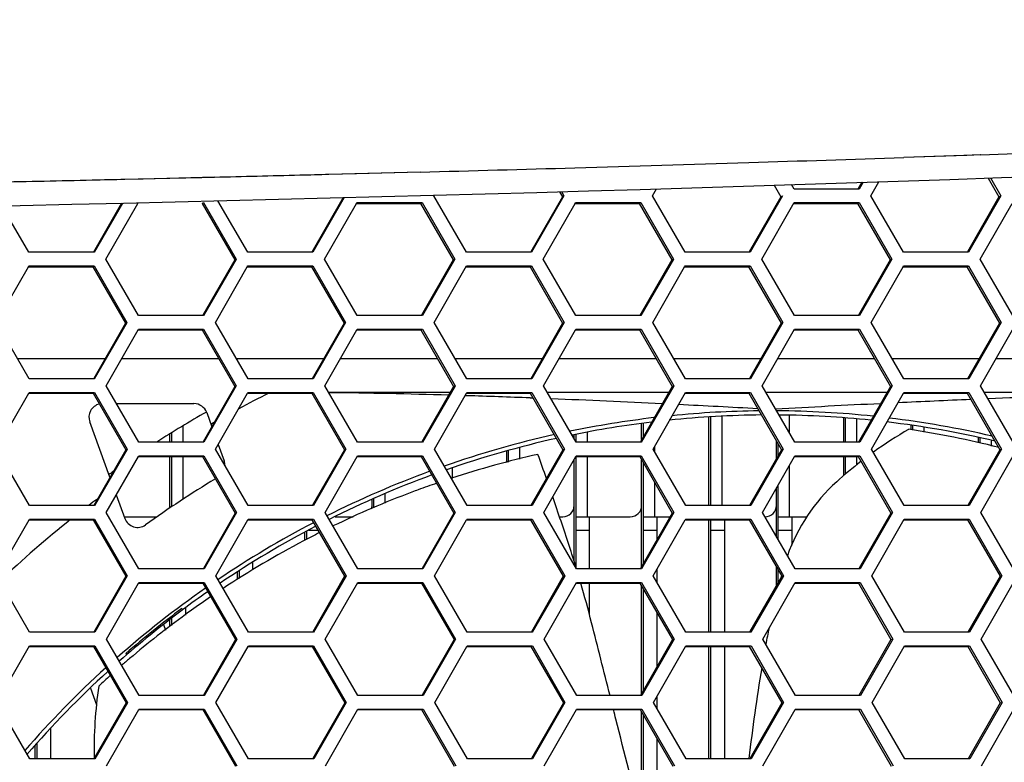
# Model space of a CAD drawing. Header units: millimetres. Extents: x 0 to 420, y -341 to 792.
# Tile 215 of 256: x 181.61 to 189.02, y 229.96 to 235.54. Entities that reach past the tile are written whole.
import ezdxf

# ---------------------------------------------------------------- set-up
doc = ezdxf.new("R2010")
doc.units = ezdxf.units.MM
doc.header["$LTSCALE"] = 23.1
doc.layers.get('0').update_dxf_attribs({"linetype": 'CONTINUOUS'})
doc.layers.add('02___PRT_ALL_AXES', color=7, linetype='CONTINUOUS')
doc.layers.add('DIM_PILOTEES', color=7, linetype='CONTINUOUS')
doc.styles.get("Standard").update_dxf_attribs({"font": 'txt', "width": 0.7})
doc.dimstyles.new('DIMSTYLE_4', dxfattribs={"dimtxt": 2.5, "dimasz": 3.5, "dimexe": 2, "dimexo": 0, "dimtad": 1, "dimdec": 0, "dimlfac": 5.882353, "dimdsep": 46, "dimtxsty": 'Standard', "dimblk": '_FILLED', "dimblk1": '_FILLED', "dimblk2": '_FILLED', "dimcen": 0.09, "dimazin": 2, "dimtp": 0.5, "dimtm": 0.5, "dimtfac": 1, "dimtdec": 0, "dimtofl": 0, "dimtmove": 0, "dimatfit": 3, "dimldrblk": '_FILLED', "dimfxl": 0, "dimtolj": 1, "dimarcsym": 0})

# ---------------------------------------------------------------- blocks, each defined once
blk = doc.blocks.new('_FILLED')
at = {"color": 0, "linetype": 'ByBlock'}
blk.add_solid([(0, 0), (-1, 0.1429), (-1, -0.1429)], dxfattribs=at)
blk = doc.blocks.new('*D5')
at = {"layer": 'DIM_PILOTEES', "color": 2, "linetype": 'Continuous'}
for p, q in [((169.5758, 261.6325), (214.7236, 261.6325)), ((212.7236, 261.6325), (212.7236, 247.9189)), ((212.7236, 234.2053), (212.7236, 247.9189)), ((203.5758, 234.2053), (214.7236, 234.2053))]:
    blk.add_line(p, q, dxfattribs=at)
at = {"layer": 'DIM_PILOTEES', "color": 2, "linetype": 'Continuous', "xscale": 3.5, "yscale": 3.5, "zscale": 3.5}
for p, rotation in [((212.7236, 261.6325), 90), ((212.7236, 234.2053), 270)]:
    blk.add_blockref('_FILLED', p, dxfattribs=dict(at, rotation=rotation))
at = {"layer": 'DIM_PILOTEES', "color": 2, "linetype": 'Continuous', "insert": (209.5986, 247.9189), "char_height": 2.5, "width": 7.232143, "attachment_point": 2, "rotation": 90, "line_spacing_factor": 0.9}
blk.add_mtext('{\\ftxt;\\W0.0001;\\H0.0001;\\~}{\\ftxt;\\W1.9285714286;\\H2.5; }{\\ftxt;\\W0.0001;\\H0.0001;\\~}', dxfattribs=at)

msp = doc.modelspace()

# ---------------------------------------------------------------- linework, layer by layer
at = {"color": 7, "linetype": 'Continuous'}
for p, q in [((188.736, 234.5234), (188.2618, 234.5074)), ((188.8398, 234.527), (188.736, 234.5234)), ((184.6246, 234.398), (183.9395, 234.3793)), ((182.5414, 234.3455), (182.4048, 234.3425)), ((182.5035, 234.3442), (182.4049, 234.3419)), ((182.9827, 234.3555), (182.5035, 234.3442)), ((183.0796, 234.3585), (182.5414, 234.3455)), ((183.0797, 234.3578), (182.9827, 234.3555)), ((184.1468, 234.3847), (183.9395, 234.3793)), ((184.6247, 234.3974), (184.1468, 234.3847)), ((188.0141, 234.2195), (188.0747, 234.3254)), ((188.8964, 234.3529), (188.9774, 234.2129)), ((188.9141, 234.3535), (188.9916, 234.2195)), ((185.6725, 234.2505), (185.6942, 234.2129)), ((185.6878, 234.251), (185.706, 234.2195)), ((186.3712, 234.2195), (186.4015, 234.2723)), ((187.2862, 234.2995), (187.3363, 234.2129)), ((187.4371, 234.2705), (187.4178, 234.3038)), ((187.926, 234.2705), (187.4371, 234.2705)), ((187.9454, 234.3211), (187.9164, 234.2705)), ((187.9552, 234.3214), (187.926, 234.2705)), ((183.3287, 233.7948), (183.1045, 234.1824)), ((184.0472, 234.2058), (183.8114, 233.7948)), ((184.0541, 234.206), (183.8182, 233.7948)), ((184.9732, 233.7948), (184.7275, 234.2195)), ((185.6942, 234.2129), (185.4565, 233.7983)), ((185.706, 234.2195), (185.4625, 233.7948)), ((185.6942, 234.2129), (185.706, 234.2195)), ((186.617, 233.7948), (186.3712, 234.2195)), ((187.3363, 234.2129), (187.0991, 233.7988)), ((187.3493, 234.2195), (187.106, 233.7948)), ((187.3363, 234.2129), (187.3493, 234.2195)), ((188.2599, 233.7948), (188.0141, 234.2195)), ((188.9774, 234.2129), (188.7408, 233.7993)), ((188.9916, 234.2195), (188.7486, 233.7948)), ((188.9774, 234.2129), (188.9916, 234.2195)), ((181.6835, 233.7948), (181.4808, 234.1452)), ((182.3802, 234.165), (182.169, 233.7972)), ((182.3859, 234.1651), (182.1732, 233.7948)), ((182.2614, 233.7439), (182.5016, 234.162)), ((182.5016, 234.162), (182.5054, 234.1686)), ((182.9851, 234.162), (182.995, 234.1686)), ((182.9851, 234.162), (183.2307, 233.7376)), ((182.995, 234.1686), (183.2407, 233.7439)), ((183.9064, 233.7439), (184.1464, 234.162)), ((184.1464, 234.162), (184.1501, 234.1686)), ((184.1464, 234.162), (184.6285, 234.162)), ((184.1501, 234.1686), (184.6395, 234.1686)), ((184.6285, 234.162), (184.6395, 234.1686)), ((184.6285, 234.162), (184.8741, 233.7376)), ((184.6395, 234.1686), (184.8853, 233.7439)), ((185.5507, 233.7439), (185.7904, 234.162)), ((185.7904, 234.162), (185.7942, 234.1686)), ((185.7904, 234.162), (186.2711, 234.162)), ((185.7942, 234.1686), (186.2833, 234.1686)), ((186.2711, 234.162), (186.2833, 234.1686)), ((186.2711, 234.162), (186.5167, 233.7376)), ((186.2833, 234.1686), (186.5291, 233.7439)), ((187.1942, 233.7439), (187.4374, 234.1686)), ((187.4337, 234.162), (187.9129, 234.162)), ((187.4374, 234.1686), (187.9263, 234.1686)), ((187.9129, 234.162), (187.9263, 234.1686)), ((187.9129, 234.162), (188.1584, 233.7376)), ((187.9263, 234.1686), (188.172, 233.7439)), ((188.8368, 233.7439), (189.076, 234.162)), ((182.1732, 233.7948), (181.6835, 233.7948)), ((182.5071, 233.3191), (182.2614, 233.7439)), ((183.2307, 233.7376), (182.992, 233.3219)), ((183.2407, 233.7439), (182.9968, 233.3191)), ((183.2307, 233.7376), (183.2407, 233.7439)), ((183.8182, 233.7948), (183.3287, 233.7948)), ((184.1521, 233.3191), (183.9064, 233.7439)), ((184.8741, 233.7376), (184.6358, 233.3224)), ((184.8853, 233.7439), (184.6416, 233.3191)), ((184.8741, 233.7376), (184.8853, 233.7439)), ((185.4625, 233.7948), (184.9732, 233.7948)), ((185.4565, 233.7983), (185.4545, 233.7948)), ((185.7964, 233.3191), (185.5507, 233.7439)), ((186.5167, 233.7376), (186.2768, 233.3191)), ((186.5291, 233.7439), (186.2856, 233.3191)), ((186.5167, 233.7376), (186.5291, 233.7439)), ((187.106, 233.7948), (186.617, 233.7948)), ((187.0991, 233.7988), (187.0968, 233.7948)), ((187.4398, 233.3191), (187.1942, 233.7439)), ((188.1584, 233.7376), (187.9213, 233.3235)), ((188.172, 233.7439), (187.9288, 233.3191)), ((188.1584, 233.7376), (188.172, 233.7439)), ((188.7486, 233.7948), (188.2599, 233.7948)), ((188.7408, 233.7993), (188.7382, 233.7948)), ((189.0824, 233.3191), (188.8368, 233.7439)), ((181.4396, 233.2682), (181.6801, 233.6867)), ((181.6801, 233.6867), (181.6837, 233.6929)), ((181.6801, 233.6867), (182.1642, 233.6867)), ((181.6837, 233.6929), (182.1734, 233.6929)), ((182.1642, 233.6867), (182.1734, 233.6929)), ((182.1642, 233.6867), (182.4097, 233.2623)), ((182.1734, 233.6929), (182.4191, 233.2682)), ((183.085, 233.2682), (183.3253, 233.6867)), ((183.3253, 233.6867), (183.3289, 233.6929)), ((183.3253, 233.6867), (183.808, 233.6867)), ((183.3289, 233.6929), (183.8184, 233.6929)), ((183.808, 233.6867), (183.8184, 233.6929)), ((183.808, 233.6867), (184.0535, 233.2623)), ((183.8184, 233.6929), (184.0641, 233.2682)), ((184.7298, 233.2682), (184.9735, 233.6929)), ((184.9699, 233.6867), (185.4511, 233.6867)), ((184.9735, 233.6929), (185.4628, 233.6929)), ((185.4511, 233.6867), (185.4628, 233.6929)), ((185.4511, 233.6867), (185.6966, 233.2623)), ((185.4628, 233.6929), (185.7084, 233.2682)), ((186.3738, 233.2682), (186.6137, 233.6867)), ((186.6137, 233.6867), (186.6172, 233.6929)), ((186.6137, 233.6867), (187.0935, 233.6867)), ((186.6172, 233.6929), (187.1063, 233.6929)), ((187.0935, 233.6867), (187.1063, 233.6929)), ((187.0935, 233.6867), (187.339, 233.2623)), ((187.1063, 233.6929), (187.352, 233.2682)), ((188.0169, 233.2682), (188.2566, 233.6867)), ((188.2566, 233.6867), (188.2602, 233.6929)), ((188.2566, 233.6867), (188.7349, 233.6867)), ((188.2602, 233.6929), (188.7489, 233.6929)), ((188.7349, 233.6867), (188.7489, 233.6929)), ((188.7349, 233.6867), (188.9804, 233.2623)), ((188.7489, 233.6929), (188.9946, 233.2682)), ((182.9968, 233.3191), (182.5071, 233.3191)), ((182.992, 233.3219), (182.9904, 233.3191)), ((184.6416, 233.3191), (184.1521, 233.3191)), ((184.6358, 233.3224), (184.634, 233.3191)), ((186.2856, 233.3191), (185.7964, 233.3191)), ((187.9288, 233.3191), (187.4398, 233.3191)), ((187.9213, 233.3235), (187.9188, 233.3191)), ((181.6852, 232.8434), (181.4396, 233.2682)), ((182.4097, 233.2623), (182.1705, 232.846)), ((182.4191, 233.2682), (182.175, 232.8434)), ((182.4097, 233.2623), (182.4191, 233.2682)), ((182.5039, 233.2113), (182.5073, 233.2172)), ((182.5073, 233.2172), (182.997, 233.2172)), ((182.9872, 233.2113), (182.997, 233.2172)), ((182.997, 233.2172), (183.2426, 232.7924)), ((183.3307, 232.8434), (183.085, 233.2682)), ((184.0535, 233.2623), (183.813, 232.8434)), ((184.0641, 233.2682), (183.8202, 232.8434)), ((184.0535, 233.2623), (184.0641, 233.2682)), ((184.149, 233.2113), (184.1523, 233.2172)), ((184.1523, 233.2172), (184.6418, 233.2172)), ((184.6308, 233.2113), (184.6418, 233.2172)), ((184.6418, 233.2172), (184.8874, 232.7924)), ((184.9754, 232.8434), (184.7298, 233.2682)), ((185.6966, 233.2623), (185.4564, 232.8434)), ((185.7084, 233.2682), (185.4648, 232.8434)), ((185.6966, 233.2623), (185.7084, 233.2682)), ((185.7933, 233.2113), (185.7966, 233.2172)), ((185.7966, 233.2172), (186.2859, 233.2172)), ((186.2736, 233.2113), (186.2859, 233.2172)), ((186.2859, 233.2172), (186.5315, 232.7924)), ((186.6194, 232.8434), (186.3738, 233.2682)), ((187.339, 233.2623), (187.1013, 232.8476)), ((187.352, 233.2682), (187.1085, 232.8434)), ((187.1967, 232.7924), (187.4401, 233.2172)), ((187.339, 233.2623), (187.352, 233.2682)), ((187.4401, 233.2172), (187.9291, 233.2172)), ((187.9156, 233.2113), (187.9291, 233.2172)), ((187.9291, 233.2172), (188.1747, 232.7924)), ((188.2625, 232.8434), (188.0169, 233.2682)), ((188.9804, 233.2623), (188.7406, 232.8434)), ((188.9946, 233.2682), (188.7514, 232.8434)), ((188.9804, 233.2623), (188.9946, 233.2682)), ((182.2632, 232.7924), (182.5039, 233.2113)), ((182.5039, 233.2113), (182.9872, 233.2113)), ((182.9872, 233.2113), (183.2326, 232.7869)), ((183.9085, 232.7924), (184.149, 233.2113)), ((184.149, 233.2113), (184.6308, 233.2113)), ((184.6308, 233.2113), (184.8762, 232.7869)), ((185.553, 232.7924), (185.7933, 233.2113)), ((185.7933, 233.2113), (186.2736, 233.2113)), ((186.2736, 233.2113), (186.5191, 232.7869)), ((187.4367, 233.2113), (187.9156, 233.2113)), ((187.9156, 233.2113), (188.1611, 232.7869)), ((188.8395, 232.7924), (189.0793, 233.2113)), ((181.5959, 232.9978), (182.2577, 232.9978)), ((182.3812, 232.9978), (183.1106, 232.9978)), ((183.2414, 232.9978), (183.9017, 232.9978)), ((184.0264, 232.9978), (184.7543, 232.9978)), ((184.8861, 232.9978), (185.545, 232.9978)), ((185.6708, 232.9978), (186.3971, 232.9978)), ((186.5301, 232.9978), (187.1874, 232.9978)), ((187.3144, 232.9978), (188.0391, 232.9978)), ((188.1733, 232.9978), (188.829, 232.9978)), ((188.9571, 232.9978), (189.6802, 232.9978)), ((182.175, 232.8434), (181.6852, 232.8434)), ((183.8202, 232.8434), (183.3307, 232.8434)), ((185.4648, 232.8434), (184.9754, 232.8434)), ((187.1085, 232.8434), (186.6194, 232.8434)), ((187.1013, 232.8476), (187.0989, 232.8434)), ((188.7514, 232.8434), (188.2625, 232.8434)), ((182.5089, 232.3677), (182.2632, 232.7924)), ((183.2326, 232.7869), (182.9935, 232.3706)), ((183.2426, 232.7924), (182.9986, 232.3677)), ((183.2326, 232.7869), (183.2426, 232.7924)), ((184.1541, 232.3677), (183.9085, 232.7924)), ((184.8762, 232.7869), (184.6376, 232.3711)), ((184.8874, 232.7924), (184.6436, 232.3677)), ((184.8762, 232.7869), (184.8874, 232.7924)), ((185.7986, 232.3677), (185.553, 232.7924)), ((186.5191, 232.7869), (186.2809, 232.3716)), ((186.5315, 232.7924), (186.2879, 232.3677)), ((186.5191, 232.7869), (186.5315, 232.7924)), ((187.4423, 232.3677), (187.1967, 232.7924)), ((188.1611, 232.7869), (187.9209, 232.3677)), ((188.1747, 232.7924), (187.9313, 232.3677)), ((188.1611, 232.7869), (188.1747, 232.7924)), ((189.085, 232.3677), (188.8395, 232.7924)), ((181.4411, 232.3167), (181.6822, 232.7359)), ((181.6822, 232.7359), (181.6854, 232.7415)), ((181.6822, 232.7359), (182.166, 232.7359)), ((181.6854, 232.7415), (182.1752, 232.7415)), ((182.166, 232.7359), (182.1752, 232.7415)), ((182.166, 232.7359), (182.4114, 232.3115)), ((182.1752, 232.7415), (182.4208, 232.3167)), ((183.0868, 232.3167), (183.3277, 232.7359)), ((183.3277, 232.7359), (183.3309, 232.7415)), ((183.3277, 232.7359), (183.81, 232.7359)), ((183.3309, 232.7415), (183.8205, 232.7415)), ((183.81, 232.7359), (183.8205, 232.7415)), ((183.81, 232.7359), (184.0555, 232.3115)), ((183.8205, 232.7415), (184.0661, 232.3167)), ((184.8509, 232.7428), (183.9372, 232.7428)), ((184.7318, 232.3167), (184.9725, 232.7359)), ((184.9749, 232.7169), (184.9618, 232.7173)), ((184.9755, 232.7173), (184.9624, 232.7177)), ((184.9725, 232.7359), (184.9756, 232.7415)), ((184.9725, 232.7359), (185.4534, 232.7359)), ((184.9756, 232.7415), (185.465, 232.7415)), ((185.4746, 232.6992), (185.452, 232.7001)), ((185.4753, 232.6996), (185.4527, 232.7005)), ((185.4534, 232.7359), (185.465, 232.7415)), ((185.4534, 232.7359), (185.6988, 232.3115)), ((185.465, 232.7415), (185.7106, 232.3167)), ((186.4938, 232.7428), (185.5817, 232.7428)), ((186.376, 232.3167), (186.6197, 232.7415)), ((186.6197, 232.7415), (187.1088, 232.7415)), ((186.6197, 232.7359), (187.096, 232.7359)), ((187.096, 232.7359), (187.1088, 232.7415)), ((187.096, 232.7359), (187.3413, 232.3115)), ((187.1088, 232.7415), (187.3543, 232.3167)), ((188.1358, 232.7428), (187.2254, 232.7428)), ((188.0194, 232.3167), (188.2596, 232.7359)), ((188.2596, 232.7359), (188.2628, 232.7415)), ((188.2628, 232.7415), (188.7517, 232.7415)), ((188.2628, 232.7359), (188.7376, 232.7359)), ((188.7376, 232.7359), (188.7517, 232.7415)), ((188.7376, 232.7359), (188.983, 232.3115)), ((188.7517, 232.7415), (188.9972, 232.3167)), ((189.7769, 232.7428), (188.8682, 232.7428)), ((182.3411, 232.6578), (182.9242, 232.6578)), ((183.02, 232.5907), (183.0588, 232.4842)), ((186.7968, 231.8928), (186.7968, 232.5571)), ((186.8104, 231.8919), (186.8104, 232.5583)), ((186.8954, 231.8919), (186.8954, 232.5626)), ((187.402, 232.4373), (187.402, 232.5693)), ((187.81, 232.3677), (187.81, 232.552)), ((187.8236, 232.3677), (187.8236, 232.5505)), ((182.2924, 232.1045), (182.1409, 232.5209)), ((182.8426, 232.3677), (182.8426, 232.4907)), ((186.2902, 232.3878), (186.2902, 232.5073)), ((186.3038, 232.4115), (186.3038, 232.5094)), ((187.9086, 232.3677), (187.9086, 232.5414)), ((188.3166, 232.4612), (188.3166, 232.4954)), ((188.3302, 232.4587), (188.3302, 232.493)), ((188.4152, 232.443), (188.4152, 232.4782)), ((182.744, 232.3677), (182.744, 232.4294)), ((182.7576, 232.3677), (182.7576, 232.4379)), ((185.7836, 232.3935), (185.7836, 232.4219)), ((185.7972, 232.37), (185.7972, 232.4249)), ((185.8822, 232.3677), (185.8822, 232.4437)), ((188.8232, 232.3636), (188.8232, 232.4029)), ((188.8368, 232.3601), (188.8368, 232.3997)), ((182.9986, 232.3677), (182.5089, 232.3677)), ((182.9935, 232.3706), (182.9918, 232.3677)), ((183.107, 232.3518), (183.1518, 232.2287)), ((184.6436, 232.3677), (184.1541, 232.3677)), ((184.6376, 232.3711), (184.6356, 232.3677)), ((185.3756, 232.2412), (185.3756, 232.3283)), ((186.2879, 232.3677), (185.7986, 232.3677)), ((186.2809, 232.3716), (186.2786, 232.3677)), ((186.3888, 232.2946), (186.3888, 232.339)), ((187.3034, 232.2453), (187.3034, 232.3771)), ((187.317, 232.2691), (187.317, 232.3535)), ((187.9313, 232.3677), (187.4423, 232.3677)), ((188.9218, 232.3386), (188.9218, 232.3791)), ((181.6867, 231.8919), (181.4411, 232.3167)), ((182.4114, 232.3115), (182.1702, 231.8919)), ((182.4208, 232.3167), (182.1766, 231.8919)), ((182.2648, 231.8409), (182.5061, 232.2605)), ((182.4114, 232.3115), (182.4208, 232.3167)), ((182.5061, 232.2605), (182.509, 232.2657)), ((182.509, 232.2657), (182.9988, 232.2657)), ((182.509, 232.2605), (182.9889, 232.2605)), ((182.744, 231.8928), (182.744, 232.2605)), ((182.7576, 231.8838), (182.7576, 232.2605)), ((182.8426, 231.9401), (182.8426, 232.2605)), ((182.9889, 232.2605), (182.9988, 232.2657)), ((182.9889, 232.2605), (183.2343, 231.836)), ((182.9988, 232.2657), (183.2443, 231.8409)), ((183.3324, 231.8919), (183.0868, 232.3167)), ((184.0555, 232.3115), (183.8163, 231.8952)), ((184.0661, 232.3167), (183.8221, 231.8919)), ((183.9103, 231.8409), (184.1513, 232.2605)), ((184.0555, 232.3115), (184.0661, 232.3167)), ((184.1513, 232.2605), (184.1543, 232.2657)), ((184.1543, 232.2657), (184.6438, 232.2657)), ((184.1543, 232.2605), (184.6328, 232.2605)), ((184.6328, 232.2605), (184.6438, 232.2657)), ((184.6328, 232.2605), (184.8782, 231.836)), ((184.6438, 232.2657), (184.8894, 231.8409)), ((184.9774, 231.8919), (184.7318, 232.3167)), ((185.277, 232.2155), (185.277, 232.2996)), ((185.2906, 232.219), (185.2906, 232.3036)), ((185.6988, 232.3115), (185.458, 231.8919)), ((185.7106, 232.3167), (185.4668, 231.8919)), ((185.555, 231.8409), (185.7958, 232.2605)), ((185.6988, 232.3115), (185.7106, 232.3167)), ((185.7958, 232.2605), (185.7988, 232.2657)), ((185.7972, 231.4275), (185.7972, 232.2605)), ((185.7988, 232.2657), (186.2881, 232.2657)), ((185.7988, 232.2605), (186.2759, 232.2605)), ((185.8822, 231.8078), (185.8822, 232.2605)), ((186.2759, 232.2605), (186.2881, 232.2657)), ((186.2759, 232.2605), (186.5212, 231.836)), ((186.2881, 232.2657), (186.5336, 231.8409)), ((186.6216, 231.8919), (186.376, 232.3167)), ((187.3413, 232.3115), (187.1007, 231.8919)), ((187.3543, 232.3167), (187.1107, 231.8919)), ((187.1989, 231.8409), (187.4395, 232.2605)), ((187.3413, 232.3115), (187.3543, 232.3167)), ((187.4395, 232.2605), (187.4425, 232.2657)), ((187.4425, 232.2657), (187.9315, 232.2657)), ((187.4425, 232.2605), (187.9181, 232.2605)), ((187.81, 232.1168), (187.81, 232.2605)), ((187.8236, 232.1286), (187.8236, 232.2605)), ((187.9086, 232.1985), (187.9086, 232.2605)), ((187.9181, 232.2605), (187.9315, 232.2657)), ((187.9181, 232.2605), (188.1634, 231.836)), ((187.9315, 232.2657), (188.177, 231.8409)), ((188.2649, 231.8919), (188.0194, 232.3167)), ((188.983, 232.3115), (188.7454, 231.8967)), ((188.9972, 232.3167), (188.7538, 231.8919)), ((188.8419, 231.8409), (189.0853, 232.2657)), ((188.983, 232.3115), (188.9972, 232.3167)), ((185.7836, 231.4715), (185.7836, 232.2393)), ((186.2902, 231.4335), (186.2902, 232.2357)), ((186.3038, 231.4572), (186.3038, 232.2121)), ((187.402, 231.8078), (187.402, 232.1951)), ((184.869, 232.0957), (184.869, 232.1743)), ((186.3888, 231.8078), (186.3888, 232.0651)), ((187.317, 231.6365), (187.317, 232.0469)), ((182.3405, 231.9725), (182.405, 231.7952)), ((184.3624, 231.9093), (184.3624, 231.9795)), ((187.3034, 231.66), (187.3034, 232.0231)), ((182.1766, 231.8919), (181.6867, 231.8919)), ((183.8221, 231.8919), (183.3324, 231.8919)), ((183.8163, 231.8952), (183.8145, 231.8919)), ((184.2638, 231.8928), (184.2638, 231.9363)), ((184.2774, 231.8747), (184.2774, 231.9422)), ((185.4668, 231.8919), (184.9774, 231.8919)), ((187.1107, 231.8919), (186.6216, 231.8919)), ((188.7538, 231.8919), (188.2649, 231.8919)), ((188.7454, 231.8967), (188.7426, 231.8919)), ((182.5104, 231.4161), (182.2648, 231.8409)), ((182.4004, 231.8078), (182.6462, 231.8078)), ((183.2343, 231.836), (182.9948, 231.4192)), ((183.2443, 231.8409), (183.0002, 231.4161)), ((183.2343, 231.836), (183.2443, 231.8409)), ((184.1558, 231.4161), (183.9103, 231.8409)), ((183.9859, 231.8078), (184.1225, 231.8078)), ((184.8782, 231.836), (184.6391, 231.4197)), ((184.8894, 231.8409), (184.6454, 231.4161)), ((184.8782, 231.836), (184.8894, 231.8409)), ((185.8005, 231.4161), (185.555, 231.8409)), ((185.6732, 231.8078), (185.6986, 231.8078)), ((185.7972, 231.8078), (186.2052, 231.8078)), ((185.8992, 231.4161), (185.8992, 231.8078)), ((186.5212, 231.836), (186.2826, 231.4202)), ((186.5336, 231.8409), (186.2898, 231.4161)), ((186.3038, 231.8078), (186.505, 231.8078)), ((186.4058, 231.8078), (186.4058, 231.6349)), ((186.5212, 231.836), (186.5336, 231.8409)), ((187.4444, 231.4161), (187.1989, 231.8409)), ((187.317, 231.8078), (187.5328, 231.8078)), ((187.419, 231.8078), (187.419, 231.5954)), ((188.1634, 231.836), (187.9253, 231.4207)), ((188.177, 231.8409), (187.9334, 231.4161)), ((188.1634, 231.836), (188.177, 231.8409)), ((189.0873, 231.4161), (188.8419, 231.8409)), ((181.4425, 231.3651), (181.6841, 231.7851)), ((181.6841, 231.7851), (181.6869, 231.7899)), ((181.6869, 231.7899), (182.1767, 231.7899)), ((181.6869, 231.7851), (182.1675, 231.7851)), ((182.1675, 231.7851), (182.1767, 231.7899)), ((182.1675, 231.7851), (182.4129, 231.3606)), ((182.1767, 231.7899), (182.4223, 231.3651)), ((183.0884, 231.3651), (183.3298, 231.7851)), ((183.3298, 231.7851), (183.3326, 231.7899)), ((183.3326, 231.7899), (183.8222, 231.7899)), ((183.3326, 231.7851), (183.8118, 231.7851)), ((183.8118, 231.7851), (183.8222, 231.7899)), ((183.8118, 231.7851), (184.0572, 231.3606)), ((183.8222, 231.7899), (184.0678, 231.3651)), ((184.7336, 231.3651), (184.9748, 231.7851)), ((184.9748, 231.7851), (184.9776, 231.7899)), ((184.9776, 231.7899), (185.467, 231.7899)), ((184.9776, 231.7851), (185.4554, 231.7851)), ((185.4554, 231.7851), (185.467, 231.7899)), ((185.4554, 231.7851), (185.7007, 231.3606)), ((185.467, 231.7899), (185.7125, 231.3651)), ((186.378, 231.3651), (186.619, 231.7851)), ((186.619, 231.7851), (186.6218, 231.7899)), ((186.6218, 231.7899), (187.111, 231.7899)), ((186.6218, 231.7851), (187.0981, 231.7851)), ((186.7968, 230.9402), (186.7968, 231.7851)), ((186.8104, 230.9402), (186.8104, 231.7851)), ((186.9124, 231.7851), (186.9124, 230.9402)), ((187.0981, 231.7851), (187.111, 231.7899)), ((187.0981, 231.7851), (187.3434, 231.3606)), ((187.111, 231.7899), (187.3564, 231.3651)), ((188.0216, 231.3651), (188.2651, 231.7899)), ((188.2651, 231.7899), (188.7541, 231.7899)), ((188.2651, 231.7851), (188.74, 231.7851)), ((188.74, 231.7851), (188.7541, 231.7899)), ((188.74, 231.7851), (188.9853, 231.3606)), ((188.7541, 231.7899), (188.9995, 231.3651)), ((183.7572, 231.6308), (183.7572, 231.6894)), ((183.7708, 231.6964), (183.7708, 231.6374)), ((183.8576, 231.7058), (183.789, 231.7058)), ((185.8992, 231.7058), (185.7972, 231.7058)), ((186.4058, 231.7058), (186.3038, 231.7058)), ((186.9124, 231.7058), (186.8104, 231.7058)), ((187.419, 231.7058), (187.317, 231.7058)), ((183.3662, 231.409), (183.3662, 231.4632)), ((181.6881, 230.9402), (181.4425, 231.3651)), ((182.4223, 231.3651), (182.178, 230.9402)), ((182.4129, 231.3606), (182.4223, 231.3651)), ((183.0002, 231.4161), (182.5104, 231.4161)), ((182.9948, 231.4192), (182.993, 231.4161)), ((183.3339, 230.9402), (183.0884, 231.3651)), ((183.2506, 231.3354), (183.2506, 231.3934)), ((183.2642, 231.4016), (183.2642, 231.3443)), ((184.0678, 231.3651), (183.8236, 230.9402)), ((184.0572, 231.3606), (184.0678, 231.3651)), ((184.6454, 231.4161), (184.1558, 231.4161)), ((184.6391, 231.4197), (184.637, 231.4161)), ((184.9791, 230.9402), (184.7336, 231.3651)), ((185.7125, 231.3651), (185.4685, 230.9402)), ((185.7007, 231.3606), (185.7125, 231.3651)), ((186.2898, 231.4161), (185.8005, 231.4161)), ((186.2826, 231.4202), (186.2802, 231.4161)), ((186.6234, 230.9402), (186.378, 231.3651)), ((186.4058, 231.4135), (186.4058, 231.3169)), ((187.3564, 231.3651), (187.1127, 230.9402)), ((187.3034, 231.2908), (187.3034, 231.4298)), ((187.317, 231.3145), (187.317, 231.4063)), ((187.3434, 231.3606), (187.3564, 231.3651)), ((187.9334, 231.4161), (187.4444, 231.4161)), ((187.9253, 231.4207), (187.9226, 231.4161)), ((188.267, 230.9402), (188.0216, 231.3651)), ((188.9995, 231.3651), (188.7559, 230.9402)), ((188.9853, 231.3606), (188.9995, 231.3651)), ((182.4129, 231.3606), (182.1712, 230.9402)), ((182.2662, 230.8892), (182.508, 231.3096)), ((182.508, 231.3096), (182.5105, 231.3141)), ((182.5105, 231.3141), (183.0003, 231.3141)), ((182.5105, 231.3096), (182.9905, 231.3096)), ((182.9905, 231.3096), (183.0003, 231.3141)), ((182.9905, 231.3096), (183.2358, 230.8851)), ((183.0003, 231.3141), (183.2458, 230.8892)), ((184.0572, 231.3606), (183.8176, 230.9437)), ((183.9118, 230.8892), (184.156, 231.3141)), ((184.156, 231.3141), (184.6456, 231.3141)), ((184.156, 231.3096), (184.6345, 231.3096)), ((184.6345, 231.3096), (184.6456, 231.3141)), ((184.6345, 231.3096), (184.8798, 230.8851)), ((184.6456, 231.3141), (184.891, 230.8892)), ((185.7007, 231.3606), (185.4616, 230.9442)), ((185.5567, 230.8892), (185.8007, 231.3141)), ((185.8007, 231.3141), (186.29, 231.3141)), ((185.8007, 231.3096), (186.2778, 231.3096)), ((185.8992, 231.0685), (185.8992, 231.3096)), ((186.2778, 231.3096), (186.29, 231.3141)), ((186.2778, 231.3096), (186.5231, 230.8851)), ((186.29, 231.3141), (186.5355, 230.8892)), ((186.2902, 230.4795), (186.2902, 231.2881)), ((187.3434, 231.3606), (187.1048, 230.9447)), ((187.2008, 230.8892), (187.4446, 231.3141)), ((187.4446, 231.3141), (187.9337, 231.3141)), ((187.4446, 231.3096), (187.9202, 231.3096)), ((187.9202, 231.3096), (187.9337, 231.3141)), ((187.9202, 231.3096), (188.1654, 230.8851)), ((187.9337, 231.3141), (188.179, 230.8892)), ((188.9853, 231.3606), (188.7443, 230.9402)), ((188.844, 230.8892), (189.085, 231.3096)), ((186.3038, 230.5032), (186.3038, 231.2646)), ((182.8325, 231.1177), (182.8364, 231.107)), ((182.8596, 231.1231), (182.8596, 231.0691)), ((186.4058, 231.088), (186.4058, 230.6808)), ((182.6949, 230.9988), (182.7105, 230.9559)), ((182.744, 230.9814), (182.744, 231.0368)), ((182.7576, 230.9917), (182.7576, 231.0473)), ((182.178, 230.9402), (181.6881, 230.9402)), ((183.8236, 230.9402), (183.3339, 230.9402)), ((183.8176, 230.9437), (183.8156, 230.9402)), ((185.4685, 230.9402), (184.9791, 230.9402)), ((185.4616, 230.9442), (185.4593, 230.9402)), ((187.1127, 230.9402), (186.6234, 230.9402)), ((187.1048, 230.9447), (187.1023, 230.9402)), ((188.7559, 230.9402), (188.267, 230.9402)), ((182.5117, 230.4644), (182.2662, 230.8892)), ((183.2358, 230.8851), (182.9958, 230.4676)), ((183.2458, 230.8892), (183.0015, 230.4644)), ((183.2358, 230.8851), (183.2458, 230.8892)), ((184.1573, 230.4644), (183.9118, 230.8892)), ((184.8798, 230.8851), (184.6403, 230.4682)), ((184.891, 230.8892), (184.6469, 230.4644)), ((184.8798, 230.8851), (184.891, 230.8892)), ((185.8021, 230.4644), (185.5567, 230.8892)), ((186.5231, 230.8851), (186.2815, 230.4644)), ((186.5355, 230.8892), (186.2915, 230.4644)), ((186.5231, 230.8851), (186.5355, 230.8892)), ((187.4462, 230.4644), (187.2008, 230.8892)), ((188.1654, 230.8851), (187.9241, 230.4644)), ((188.179, 230.8892), (187.9353, 230.4644)), ((188.1654, 230.8851), (188.179, 230.8892)), ((189.0893, 230.4644), (188.844, 230.8892)), ((181.4437, 230.4134), (181.6882, 230.8382)), ((181.6882, 230.8382), (182.1781, 230.8382)), ((181.6882, 230.8341), (182.1689, 230.8341)), ((182.1689, 230.8341), (182.1781, 230.8382)), ((182.1689, 230.8341), (182.4142, 230.4095)), ((182.1781, 230.8382), (182.4236, 230.4134)), ((182.4125, 230.7805), (182.4165, 230.7695)), ((183.0898, 230.4134), (183.3317, 230.8341)), ((183.3317, 230.8341), (183.3341, 230.8382)), ((183.3341, 230.8382), (183.8238, 230.8382)), ((183.3341, 230.8341), (183.8133, 230.8341)), ((183.8133, 230.8341), (183.8238, 230.8382)), ((183.8133, 230.8341), (184.0586, 230.4095)), ((183.8238, 230.8382), (184.0692, 230.4134)), ((184.7351, 230.4134), (184.9769, 230.8341)), ((184.9769, 230.8341), (184.9792, 230.8382)), ((184.9792, 230.8382), (185.4687, 230.8382)), ((184.9792, 230.8341), (185.4571, 230.8341)), ((185.4571, 230.8341), (185.4687, 230.8382)), ((185.4571, 230.8341), (185.7023, 230.4095)), ((185.4687, 230.8382), (185.7141, 230.4134)), ((186.3797, 230.4134), (186.6213, 230.8341)), ((186.6213, 230.8341), (186.6236, 230.8382)), ((186.6236, 230.8382), (187.1129, 230.8382)), ((186.6236, 230.8341), (187.1, 230.8341)), ((186.7968, 229.9885), (186.7968, 230.8341)), ((186.8104, 229.9885), (186.8104, 230.8341)), ((186.9124, 230.8341), (186.9124, 229.9885)), ((187.1, 230.8341), (187.1129, 230.8382)), ((187.1, 230.8341), (187.3452, 230.4095)), ((187.1129, 230.8382), (187.3582, 230.4134)), ((188.0234, 230.4134), (188.2648, 230.8341)), ((188.2648, 230.8341), (188.2672, 230.8382)), ((188.2672, 230.8382), (188.7561, 230.8382)), ((188.2672, 230.8341), (188.7421, 230.8341)), ((188.7421, 230.8341), (188.7561, 230.8382)), ((188.7421, 230.8341), (188.9872, 230.4095)), ((188.7561, 230.8382), (189.0014, 230.4134)), ((182.1455, 230.52), (182.1912, 230.3944)), ((181.6892, 229.9885), (181.4437, 230.4134)), ((182.4142, 230.4095), (182.172, 229.9885)), ((182.4236, 230.4134), (182.1791, 229.9885)), ((182.4142, 230.4095), (182.4236, 230.4134)), ((183.0015, 230.4644), (182.5117, 230.4644)), ((182.9958, 230.4676), (182.9939, 230.4644)), ((183.3352, 229.9885), (183.0898, 230.4134)), ((184.0586, 230.4095), (183.8186, 229.9921)), ((184.0692, 230.4134), (183.8249, 229.9885)), ((184.0586, 230.4095), (184.0692, 230.4134)), ((184.6469, 230.4644), (184.1573, 230.4644)), ((184.6403, 230.4682), (184.6381, 230.4644)), ((184.9805, 229.9885), (184.7351, 230.4134)), ((185.7023, 230.4095), (185.4628, 229.9926)), ((185.7141, 230.4134), (185.47, 229.9885)), ((185.7023, 230.4095), (185.7141, 230.4134)), ((186.2915, 230.4644), (185.8021, 230.4644)), ((186.625, 229.9885), (186.3797, 230.4134)), ((186.4058, 230.4589), (186.4058, 230.3681)), ((187.3452, 230.4095), (187.1062, 229.9931)), ((187.3582, 230.4134), (187.1143, 229.9885)), ((187.3452, 230.4095), (187.3582, 230.4134)), ((187.9353, 230.4644), (187.4462, 230.4644)), ((188.2687, 229.9885), (188.0234, 230.4134)), ((188.9872, 230.4095), (188.7487, 229.9936)), ((189.0014, 230.4134), (188.7577, 229.9885)), ((188.9872, 230.4095), (189.0014, 230.4134)), ((182.2674, 229.9375), (182.5096, 230.3586)), ((182.5096, 230.3586), (182.5118, 230.3624)), ((182.5118, 230.3624), (183.0017, 230.3624)), ((182.5118, 230.3586), (182.9918, 230.3586)), ((182.9918, 230.3586), (183.0017, 230.3624)), ((182.9918, 230.3586), (183.2371, 229.934)), ((183.0017, 230.3624), (183.2471, 229.9375)), ((183.9132, 229.9375), (184.1574, 230.3624)), ((184.1574, 230.3624), (184.6471, 230.3624)), ((184.1574, 230.3586), (184.636, 230.3586)), ((184.636, 230.3586), (184.6471, 230.3624)), ((184.636, 230.3586), (184.8812, 229.934)), ((184.6471, 230.3624), (184.8924, 229.9375)), ((185.5582, 229.9375), (185.8001, 230.3586)), ((185.8001, 230.3586), (185.8023, 230.3624)), ((185.8023, 230.3624), (186.2917, 230.3624)), ((185.8023, 230.3586), (186.2795, 230.3586)), ((186.2795, 230.3586), (186.2917, 230.3624)), ((186.2795, 230.3586), (186.5246, 229.934)), ((186.2902, 229.5259), (186.2902, 230.34)), ((186.2917, 230.3624), (186.537, 229.9375)), ((187.2025, 229.9375), (187.4442, 230.3586)), ((187.4442, 230.3586), (187.4464, 230.3624)), ((187.4464, 230.3624), (187.9355, 230.3624)), ((187.4464, 230.3586), (187.9221, 230.3586)), ((187.9221, 230.3586), (187.9355, 230.3624)), ((187.9221, 230.3586), (188.1671, 229.934)), ((187.9355, 230.3624), (188.1808, 229.9375)), ((188.8458, 229.9375), (189.0895, 230.3624)), ((186.3038, 229.5496), (186.3038, 230.3164)), ((181.8464, 230.2163), (181.8464, 229.9885)), ((181.7444, 229.9885), (181.7444, 230.1067)), ((186.4058, 230.1398), (186.4058, 229.7272)), ((181.7308, 229.9885), (181.7308, 230.0907)), ((182.1791, 229.9885), (181.6892, 229.9885)), ((183.8249, 229.9885), (183.3352, 229.9885)), ((183.8186, 229.9921), (183.8165, 229.9885)), ((185.47, 229.9885), (184.9805, 229.9885)), ((185.4628, 229.9926), (185.4604, 229.9885)), ((187.1143, 229.9885), (186.625, 229.9885)), ((187.1062, 229.9931), (187.1035, 229.9885)), ((188.7577, 229.9885), (188.2687, 229.9885)), ((188.7487, 229.9936), (188.7457, 229.9885))]:
    msp.add_line(p, q, dxfattribs=at)
msp.add_lwpolyline([(188.8397, 234.5275), (188.7122, 234.5229), (188.2617, 234.5081)], dxfattribs=at)
for centre, radius, start, end in [((169.5758, 791.6178), 557.6, 267.445048, 272.554952), ((170.4199, 767.6385), 533.4296, 271.97887, 272.093027), ((169.9036, 783.1539), 548.9536, 271.794733, 271.916452), ((169.3295, 800.4951), 566.3042, 271.547681, 271.665551), ((169.0529, 809.943), 575.7562, 271.665729, 271.7958524), ((187.2558, 225.1778), 8.446, 116.50673, 118.23209), ((183.3121, 181.1351), 51.609, 88.30463, 89.30412), ((182.7956, 164.0396), 68.7123, 87.783837, 88.182023), ((191.6042, 167.0061), 65.7438, 91.602169, 92.360729), ((182.2367, 232.5558), 0.102, 103.53663, 200), ((182.9242, 232.5558), 0.102, 20, 90), ((181.374, 129.6432), 103.1381, 87.182, 87.645962), ((177.3961, 49.7949), 183.0854, 86.941939, 87.128658), ((196.1272, 68.7504), 164.1042, 92.808482, 93.084117), ((192.8377, 136.4874), 96.2874, 92.424386, 92.750049), ((187.2558, 225.1778), 7.4262, 96.75013, 101.68709), ((187.2558, 225.1778), 7.395, 90.49292, 95.87728), ((187.2558, 225.1778), 7.4262, 90.63331, 95.70955), ((187.2558, 225.1778), 7.4262, 84.00656, 89.60789), ((187.2558, 225.1778), 7.395, 84.11308, 89.47225), ((187.2558, 225.1778), 7.4262, 76.99363, 83.06882), ((187.2558, 225.1778), 8.446, 119.64474, 119.851), ((187.2558, 225.1778), 7.395, 96.9159, 101.60335), ((187.2558, 225.1778), 7.395, 76.76907, 83.17523), ((187.2558, 225.1778), 7.4262, 102.6106, 109.25926), ((189.9265, 229.6585), 3.2444, 120.1257, 125.66146), ((187.23, 225.3689), 7.176, 75.9158, 81.43886), ((187.2558, 225.1778), 7.395, 102.534, 109.21112), ((187.0921, 225.2674), 7.1853, 102.71177, 108.10172), ((156.9906, 222.1418), 30.2675, 19.19885, 19.56249), ((183.0559, 232.1938), 0.102, 359.99757, 20), ((189.9265, 229.6585), 3.2444, 127.76403, 131.95982), ((187.2558, 225.1778), 7.4262, 110.14973, 116.65537), ((187.2558, 225.1778), 7.395, 110.1072, 116.6323), ((187.2558, 225.1778), 8.075, 121.09105, 125.55667), ((187.0893, 225.2769), 7.1753, 109.03241, 110.20848), ((188.6602, 231.0668), 1.3504, 131.95982, 160.6222), ((187.0902, 225.2749), 7.1775, 110.61811, 115.77018), ((187.089, 225.2776), 7.1747, 110.2085, 110.61685), ((156.9906, 222.1418), 30.2675, 18.19264, 18.92387), ((187.2558, 225.1778), 8.446, 126.8259, 127.31828), ((182.659, 231.8928), 0.085, 346.57544, 360), ((184.1788, 231.8928), 0.085, 342.76281, 360), ((185.6986, 231.8928), 0.085, 270, 360), ((186.2052, 231.8928), 0.085, 270, 360), ((187.2184, 231.8928), 0.085, 270, 360), ((187.2558, 225.1778), 8.446, 128.50774, 133.28671), ((182.5008, 231.8301), 0.102, 200, 305.55667), ((187.2558, 225.1778), 7.4262, 117.52851, 123.98066), ((187.2558, 225.1778), 7.395, 117.5103, 123.99865), ((187.0888, 225.2783), 7.1739, 116.67821, 117.75488), ((187.0909, 225.2747), 7.178, 117.75655, 123.36449), ((177.3607, 228.8363), 8.8256, 16.99646, 18.19264), ((193.82, 229.6176), 6.7099, 164.9148, 165.02564), ((177.3607, 228.8363), 8.8256, 14.26339, 16.27467), ((187.2558, 225.1778), 7.4262, 124.85309, 131.38139), ((187.2558, 225.1778), 7.395, 124.87366, 126.67701), ((187.0885, 225.2787), 7.1734, 124.26693, 125.66671), ((187.2558, 225.1778), 7.395, 126.69975, 131.4321), ((187.2558, 225.1778), 7.406, 126.67427, 130.84209), ((187.0894, 225.2777), 7.1747, 126.1071, 130.3898), ((187.0882, 225.2791), 7.1729, 125.66674, 126.1064), ((-132.4683, 150.0726), 328.5094, 14.16507, 14.263393), ((193.82, 229.6176), 6.7099, 168.35287, 169.42732), ((187.0875, 225.28), 7.1717, 130.3906, 131.02418), ((187.2558, 225.1778), 7.4262, 132.26761, 138.98466), ((187.2558, 225.1778), 7.395, 132.32029, 139.07354), ((199.7166, 228.5749), 12.698, 170.49059, 173.60018), ((187.0875, 225.28), 7.1717, 131.93502, 132.86908), ((185.4178, 230.0594), 3.2444, 171.55427, 181.17955), ((-132.4683, 150.0726), 328.5094, 14.133381, 14.146046), ((-209.3281, 130.7192), 407.7684, 14.022606, 14.133381)]:
    msp.add_arc(centre, radius, start, end, dxfattribs=at)
for points, knots in [([(182.4049, 234.3419), (182.3226, 234.34), (181.9995, 234.3327), (181.6764, 234.3256), (181.4355, 234.3205)], [0, 0, 0, 0, 0.254644, 1, 1, 1, 1]), ([(183.9395, 234.3793), (183.8668, 234.3775), (183.5802, 234.3701), (183.2936, 234.363), (183.0797, 234.3578)], [0, 0, 0, 0, 0.253809, 1, 1, 1, 1])]:
    msp.add_open_spline(points, degree=3, knots=knots, dxfattribs=at)
at = {"layer": '02___PRT_ALL_AXES', "color": 7, "linetype": 'Continuous'}
for start, end in [(119.74473, 122.67402), (125.32052, 125.58522)]:
    msp.add_arc((187.2558, 225.1778), 8.5425, start, end, dxfattribs=at)

# ---------------------------------------------------------------- dimensions: what is measured, and where the dimension line sits
at = {"layer": 'DIM_PILOTEES', "color": 2, "linetype": 'Continuous'}
dim = msp.add_linear_dim(base=(212.7236, 234.2053), p1=(169.5758, 261.6325), p2=(203.5758, 234.2053), angle=270, text='{\\ftxt;\\W0.0001;\\H0.0001;\\~}{\\ftxt;\\W1.9285714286;\\H2.5; }{\\ftxt;\\W0.0001;\\H0.0001;\\~}', dimstyle='DIMSTYLE_4', dxfattribs=at)
dim.commit()
dim.dimension.update_dxf_attribs({"geometry": '*D5', "text_midpoint": (212.7236, 247.5618), "dimtype": 160})

doc.saveas('drawing.dxf')
